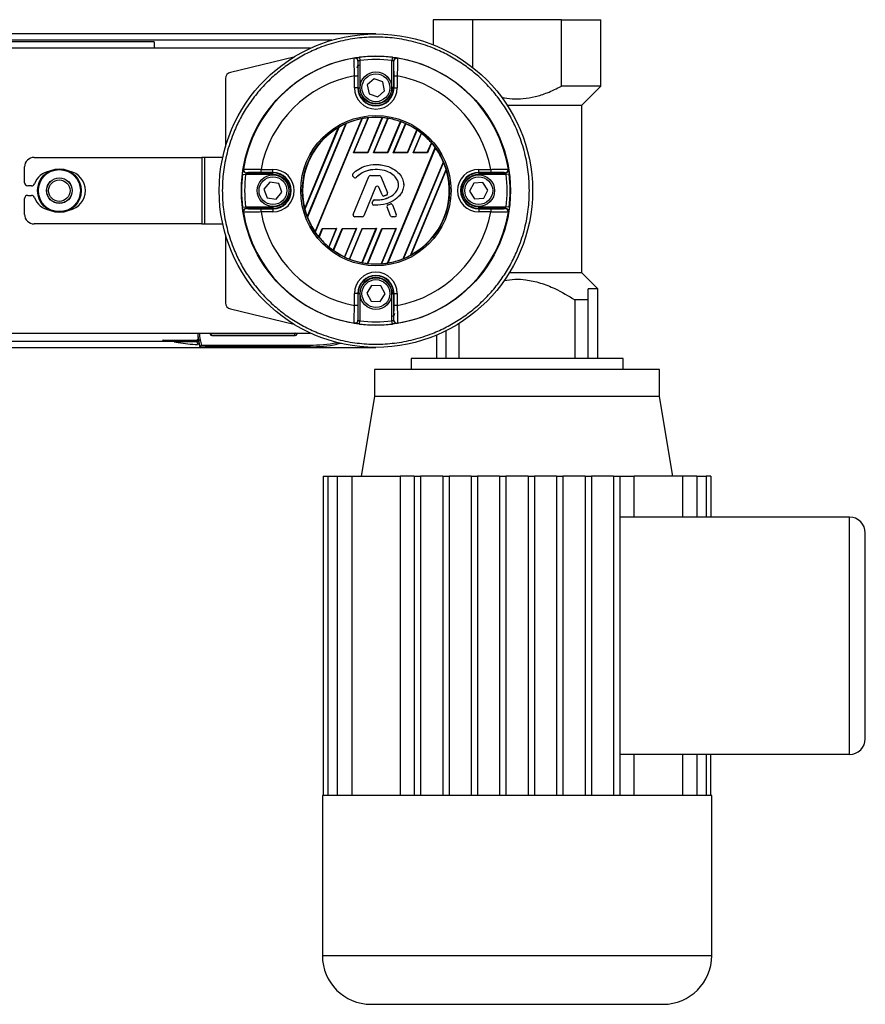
# Model space of a CAD drawing. Header units: millimetres. Extents: x 0 to 420, y 0 to 297.
# Tile 25 of 29: x 204 to 224, y 227 to 251. Entities that reach past the tile are written whole.
import ezdxf

# ---------------------------------------------------------------- set-up
doc = ezdxf.new("R2010")
doc.units = ezdxf.units.MM

msp = doc.modelspace()

# ---------------------------------------------------------------- linework, layer by layer
at = {"color": 7, "linetype": 'Continuous', "lineweight": 25}
for p, q in [((213.84648, 250.50631), (213.84648, 249.90528)), ((214.79413, 250.50631), (213.84648, 250.50631)), ((214.79413, 249.36222), (214.79413, 250.50631)), ((216.91685, 250.50631), (214.79413, 250.50631)), ((216.91685, 248.91351), (216.91685, 250.50631)), ((216.91685, 250.50631), (217.86449, 250.50631)), ((217.86449, 248.91351), (217.86449, 250.50631)), ((212.4743, 250.16516), (60.85142, 250.16516)), ((211.41836, 250.01353), (61.37528, 250.01353)), ((207.1675, 249.97563), (66.15822, 249.97563)), ((207.1675, 249.97563), (207.1675, 249.824)), ((210.91094, 249.824), (193.14238, 249.824)), ((210.51124, 249.61076), (208.98948, 249.24542)), ((212.0503, 248.87636), (212.0503, 249.51337)), ((212.07889, 249.60578), (212.0882, 249.53055)), ((212.0882, 249.53055), (212.0882, 248.87636)), ((212.86971, 249.60578), (212.86039, 249.53055)), ((212.86039, 248.87636), (212.86039, 249.53055)), ((212.89829, 249.51337), (212.89829, 248.87636)), ((208.87325, 249.09798), (208.87325, 247.46842)), ((211.96388, 249.16293), (212.03968, 249.16293)), ((211.96388, 248.87636), (211.96388, 249.16293)), ((212.03968, 249.16293), (212.03968, 248.87636)), ((212.43083, 249.09084), (212.26682, 248.94596)), ((212.63831, 249.02124), (212.43083, 249.09084)), ((212.68177, 248.80676), (212.63831, 249.02124)), ((212.90891, 249.16293), (212.98471, 249.16293)), ((212.90891, 248.87636), (212.90891, 249.16293)), ((212.98471, 249.16293), (212.98471, 248.87636)), ((212.03968, 248.87636), (211.96388, 248.87636)), ((212.0503, 248.87636), (212.03968, 248.87636)), ((212.0503, 248.87636), (212.0882, 248.87636)), ((212.26682, 248.94596), (212.31028, 248.73148)), ((212.51776, 248.66188), (212.68177, 248.80676)), ((212.89829, 248.87636), (212.86039, 248.87636)), ((212.89829, 248.87636), (212.90891, 248.87636)), ((212.90891, 248.87636), (212.98471, 248.87636)), ((217.86449, 248.91351), (216.91685, 248.91351)), ((217.41038, 248.4594), (217.86449, 248.91351)), ((212.31028, 248.73148), (212.51776, 248.66188)), ((215.61956, 248.4594), (217.41038, 248.4594)), ((217.40962, 244.44139), (217.40962, 248.4594)), ((211.01868, 245.43029), (212.13954, 248.13628)), ((212.148, 248.13925), (211.02256, 245.42221)), ((211.94004, 247.31554), (212.28987, 248.16011)), ((211.95005, 247.32223), (212.29686, 248.1595)), ((212.27828, 247.32223), (212.62609, 248.16191)), ((212.6336, 248.16258), (212.28274, 247.31554)), ((212.41598, 247.31554), (212.76013, 248.14641)), ((212.42598, 247.32223), (212.76638, 248.14402)), ((212.75421, 247.32223), (213.0627, 248.06697)), ((213.0695, 248.06594), (212.75868, 247.31554)), ((210.77165, 245.98292), (211.57409, 247.92019)), ((211.58452, 247.9279), (210.77357, 245.97009)), ((210.83154, 245.78838), (211.754, 248.01541)), ((211.76214, 248.0176), (210.83575, 245.78108)), ((212.89191, 247.31554), (213.1838, 248.02022)), ((212.90192, 247.32223), (213.1894, 248.01628)), ((213.23015, 247.32223), (213.45631, 247.86823)), ((213.46248, 247.86565), (213.23461, 247.31554)), ((213.36785, 247.31554), (213.56464, 247.79065)), ((213.37785, 247.32223), (213.56956, 247.78505)), ((212.75089, 244.67707), (213.897, 247.44403)), ((213.901, 247.43622), (212.75924, 244.67977)), ((213.70608, 247.32223), (213.80422, 247.55915)), ((213.80967, 247.55484), (213.71055, 247.31554)), ((204.28948, 247.20851), (208.30383, 247.20851)), ((208.30383, 247.20851), (208.30383, 245.61647)), ((208.37253, 247.20851), (208.30383, 247.20851)), ((208.37253, 247.20851), (208.37253, 245.61647)), ((208.80703, 247.20851), (208.37253, 247.20851)), ((211.94004, 247.31554), (211.95005, 247.32223)), ((212.28274, 247.31554), (211.94004, 247.31554)), ((212.27828, 247.32223), (211.95005, 247.32223)), ((212.28274, 247.31554), (212.27828, 247.32223)), ((212.41598, 247.31554), (212.42598, 247.32223)), ((212.75868, 247.31554), (212.41598, 247.31554)), ((212.75421, 247.32223), (212.42598, 247.32223)), ((212.75868, 247.31554), (212.75421, 247.32223)), ((212.89191, 247.31554), (212.90192, 247.32223)), ((213.23461, 247.31554), (212.89191, 247.31554)), ((213.23015, 247.32223), (212.90192, 247.32223)), ((213.13053, 244.78372), (214.09004, 247.10017)), ((214.0944, 247.09325), (213.13852, 244.78553)), ((213.23461, 247.31554), (213.23015, 247.32223)), ((213.36785, 247.31554), (213.37785, 247.32223)), ((213.71055, 247.31554), (213.36785, 247.31554)), ((213.70608, 247.32223), (213.37785, 247.32223)), ((213.71055, 247.31554), (213.70608, 247.32223)), ((204.06205, 246.60202), (204.06205, 246.98108)), ((209.72386, 246.8471), (209.72386, 246.9229)), ((209.72386, 246.9229), (210.01042, 246.9229)), ((210.01042, 246.8471), (210.01042, 246.9229)), ((212.4743, 247.03877), (212.4743, 247.0391)), ((213.30399, 244.86337), (214.15638, 246.9212)), ((214.1586, 246.90911), (213.31411, 244.87034)), ((214.93817, 246.9229), (215.22474, 246.9229)), ((214.93817, 246.8471), (214.93817, 246.9229)), ((215.22474, 246.9229), (215.22474, 246.8471)), ((209.281, 246.8079), (209.35624, 246.79858)), ((210.01042, 246.79858), (209.35624, 246.79858)), ((209.37342, 246.83648), (210.01042, 246.83648)), ((210.01042, 246.8471), (209.72386, 246.8471)), ((210.01042, 246.83648), (210.01042, 246.8471)), ((210.01042, 246.79858), (210.01042, 246.83648)), ((211.92275, 246.81357), (211.92251, 246.81379)), ((211.92749, 246.75321), (211.92728, 246.75295)), ((211.95481, 246.72999), (211.92728, 246.75295)), ((211.95502, 246.73025), (211.92749, 246.75321)), ((211.93431, 245.84464), (212.30427, 246.75078)), ((211.93461, 245.84451), (212.30457, 246.75065)), ((211.95502, 246.73025), (211.95481, 246.72999)), ((212.01404, 246.73497), (212.01429, 246.73475)), ((212.30457, 246.75065), (212.30427, 246.75078)), ((212.34375, 246.77697), (212.34375, 246.7773)), ((212.34375, 246.7773), (212.55432, 246.7773)), ((212.34375, 246.77697), (212.55432, 246.77697)), ((212.55432, 246.77697), (212.55432, 246.7773)), ((212.59349, 246.75065), (212.5938, 246.75078)), ((212.59349, 246.75065), (212.75233, 246.3616)), ((212.5938, 246.75078), (212.75264, 246.36173)), ((215.22474, 246.8471), (214.93817, 246.8471)), ((214.93817, 246.83648), (214.93817, 246.8471)), ((214.93817, 246.83648), (215.57517, 246.83648)), ((214.93817, 246.83648), (214.93817, 246.79858)), ((215.59235, 246.79858), (214.93817, 246.79858)), ((215.66759, 246.8079), (215.59235, 246.79858)), ((204.22561, 246.52621), (204.13786, 246.52621)), ((209.9335, 246.61737), (209.79454, 246.44831)), ((209.79454, 246.44831), (209.87146, 246.24344)), ((210.14939, 246.58154), (209.9335, 246.61737)), ((210.22631, 246.37667), (210.14939, 246.58154)), ((212.46728, 246.49484), (212.18871, 245.81253)), ((212.46759, 246.49471), (212.18902, 245.8124)), ((212.46728, 246.49484), (212.46759, 246.49471)), ((212.54686, 246.49484), (212.54655, 246.49471)), ((212.62161, 246.31087), (212.54655, 246.49471)), ((212.62192, 246.311), (212.54686, 246.49484)), ((214.8182, 246.59552), (214.71968, 246.40011)), ((214.71968, 246.40011), (214.83964, 246.21708)), ((215.03669, 246.6079), (214.8182, 246.59552)), ((215.15666, 246.42487), (215.03669, 246.6079)), ((215.05813, 246.22946), (215.15666, 246.42487)), ((204.06205, 245.8439), (204.06205, 246.22296)), ((204.13786, 246.29877), (204.22561, 246.29877)), ((209.87146, 246.24344), (210.08734, 246.20761)), ((210.08734, 246.20761), (210.22631, 246.37667)), ((212.3878, 246.12671), (212.40285, 246.16266)), ((212.38811, 246.12658), (212.40315, 246.16254)), ((212.40315, 246.16254), (212.40285, 246.16266)), ((212.44216, 246.18851), (212.44216, 246.18884)), ((212.62192, 246.311), (212.62161, 246.31087)), ((212.67342, 246.28651), (212.67351, 246.2862)), ((212.72927, 246.30648), (212.7294, 246.30618)), ((212.75233, 246.3616), (212.75264, 246.36173)), ((214.83964, 246.21708), (215.05813, 246.22946)), ((209.281, 246.01708), (209.35624, 246.02639)), ((209.35624, 246.02639), (210.01042, 246.02639)), ((210.01042, 245.98849), (209.37342, 245.98849)), ((209.72386, 245.90207), (209.72386, 245.97787)), ((209.72386, 245.97787), (210.01042, 245.97787)), ((210.01042, 246.02639), (210.01042, 245.98849)), ((210.01042, 245.98849), (210.01042, 245.97787)), ((210.01042, 245.97787), (210.01042, 245.90207)), ((212.38811, 246.12658), (212.3878, 246.12671)), ((212.42468, 246.068), (212.42466, 246.06767)), ((212.7424, 246.01591), (212.74209, 246.01578)), ((212.82513, 245.8124), (212.74209, 246.01578)), ((212.82543, 245.81253), (212.7424, 246.01591)), ((212.76474, 246.07109), (212.81551, 246.09289)), ((212.76487, 246.07078), (212.76474, 246.07109)), ((212.76487, 246.07078), (212.81564, 246.09259)), ((212.81564, 246.09259), (212.81551, 246.09289)), ((212.87151, 246.0697), (212.87182, 246.06983)), ((212.87151, 246.0697), (212.96345, 245.84451)), ((212.87182, 246.06983), (212.96376, 245.84464)), ((214.93817, 245.98849), (214.93817, 246.02639)), ((214.93817, 246.02639), (215.59235, 246.02639)), ((214.93817, 245.98849), (214.93817, 245.97787)), ((215.57517, 245.98849), (214.93817, 245.98849)), ((214.93817, 245.97787), (215.22474, 245.97787)), ((214.93817, 245.97787), (214.93817, 245.90207)), ((215.22474, 245.97787), (215.22474, 245.90207)), ((215.66759, 246.01708), (215.59235, 246.02639)), ((210.01042, 245.90207), (209.72386, 245.90207)), ((211.93461, 245.84451), (211.93431, 245.84464)), ((212.14954, 245.78621), (211.97379, 245.78621)), ((211.97379, 245.78621), (211.97379, 245.78588)), ((212.14954, 245.78588), (211.97379, 245.78588)), ((212.14954, 245.78621), (212.14954, 245.78588)), ((212.18871, 245.81253), (212.18902, 245.8124)), ((212.82543, 245.81253), (212.82513, 245.8124)), ((212.92428, 245.78621), (212.86461, 245.78621)), ((212.86461, 245.78621), (212.86461, 245.78588)), ((212.92428, 245.78588), (212.86461, 245.78588)), ((212.92428, 245.78621), (212.92428, 245.78588)), ((212.96345, 245.84451), (212.96376, 245.84464)), ((215.22474, 245.90207), (214.93817, 245.90207)), ((208.30383, 245.61647), (204.28948, 245.61647)), ((208.30383, 245.61647), (208.37253, 245.61647)), ((208.37253, 245.61647), (208.80703, 245.61647)), ((211.10814, 245.30714), (211.19193, 245.50944)), ((211.1964, 245.50275), (211.1135, 245.30264)), ((211.19193, 245.50944), (211.53463, 245.50944)), ((211.19193, 245.50944), (211.1964, 245.50275)), ((211.1964, 245.50275), (211.52463, 245.50275)), ((211.52463, 245.50275), (211.3446, 245.06813)), ((211.53463, 245.50944), (211.34944, 245.06235)), ((211.45035, 244.98431), (211.66786, 245.50944)), ((211.67233, 245.50275), (211.45645, 244.98157)), ((211.53463, 245.50944), (211.52463, 245.50275)), ((211.66786, 245.50944), (212.01056, 245.50944)), ((211.66786, 245.50944), (211.67233, 245.50275)), ((211.67233, 245.50275), (212.00056, 245.50275)), ((212.00056, 245.50275), (211.72046, 244.82653)), ((212.01056, 245.50944), (211.726, 244.82245)), ((211.83916, 244.77396), (212.1438, 245.50944)), ((212.14827, 245.50275), (211.8459, 244.77278)), ((212.01056, 245.50944), (212.00056, 245.50275)), ((212.4765, 245.50275), (212.13932, 244.68874)), ((212.1438, 245.50944), (212.4865, 245.50944)), ((212.1438, 245.50944), (212.14827, 245.50275)), ((212.4865, 245.50944), (212.1455, 244.6862)), ((212.14827, 245.50275), (212.4765, 245.50275)), ((212.27078, 244.66699), (212.61973, 245.50944)), ((212.6242, 245.50275), (212.27822, 244.66747)), ((212.4865, 245.50944), (212.4765, 245.50275)), ((212.95243, 245.50275), (212.60388, 244.66128)), ((212.96243, 245.50944), (212.61078, 244.66048)), ((212.61973, 245.50944), (212.96243, 245.50944)), ((212.61973, 245.50944), (212.6242, 245.50275)), ((212.6242, 245.50275), (212.95243, 245.50275)), ((212.96243, 245.50944), (212.95243, 245.50275)), ((208.87325, 245.35656), (208.87325, 243.727)), ((217.41038, 244.44139), (215.66761, 244.44139)), ((217.78868, 244.06309), (217.41038, 244.44139)), ((212.37191, 244.14203), (212.2556, 243.95666)), ((212.59061, 244.13399), (212.37191, 244.14203)), ((212.69299, 243.94058), (212.59061, 244.13399)), ((217.78868, 244.06309), (217.56124, 244.06309)), ((217.56124, 243.79775), (217.56124, 244.06309)), ((217.78868, 242.39448), (217.78868, 244.06309)), ((212.03968, 243.94862), (211.96388, 243.94862)), ((211.96388, 243.66205), (211.96388, 243.94862)), ((212.03968, 243.94862), (212.03968, 243.66205)), ((212.0503, 243.94862), (212.03968, 243.94862)), ((212.0503, 243.31161), (212.0503, 243.94862)), ((212.0503, 243.94862), (212.0882, 243.94862)), ((212.0882, 243.94862), (212.0882, 243.29443)), ((212.2556, 243.95666), (212.35799, 243.76325)), ((212.57668, 243.7552), (212.69299, 243.94058)), ((212.89829, 243.94862), (212.86039, 243.94862)), ((212.86039, 243.29443), (212.86039, 243.94862)), ((212.89829, 243.94862), (212.89829, 243.31161)), ((212.89829, 243.94862), (212.90891, 243.94862)), ((212.90891, 243.94862), (212.98471, 243.94862)), ((212.90891, 243.66205), (212.90891, 243.94862)), ((212.98471, 243.94862), (212.98471, 243.66205)), ((217.24255, 243.79775), (217.24255, 242.39448)), ((217.56124, 243.79775), (217.24255, 243.79775)), ((217.56124, 242.39448), (217.56124, 243.79775)), ((208.98948, 243.57956), (210.51124, 243.21422)), ((212.03968, 243.66205), (211.96388, 243.66205)), ((212.35799, 243.76325), (212.57668, 243.7552)), ((212.98471, 243.66205), (212.90891, 243.66205)), ((212.07889, 243.2192), (212.0882, 243.29443)), ((212.86971, 243.2192), (212.86039, 243.29443)), ((214.46843, 242.39448), (214.46843, 243.2335)), ((193.14238, 243.00097), (210.91094, 243.00097)), ((208.2091, 242.95834), (208.21638, 242.87133)), ((208.5096, 243.00097), (208.5096, 242.97853)), ((208.5096, 242.97853), (208.51952, 242.98846)), ((208.51952, 243.00097), (208.51952, 242.98846)), ((208.55742, 242.95056), (208.5475, 242.94063)), ((208.5475, 242.94063), (210.54079, 242.94063)), ((208.55742, 242.95056), (210.50171, 242.95056)), ((213.92229, 242.95044), (213.92229, 242.39448)), ((214.14973, 243.0546), (214.14973, 242.39448)), ((190.26408, 242.65982), (212.4743, 242.65982)), ((190.27598, 242.81145), (208.19923, 242.81145)), ((207.38308, 242.83352), (208.1764, 242.83352)), ((207.643, 242.79562), (207.7421, 242.77814)), ((208.18865, 242.79562), (207.643, 242.79562)), ((208.22593, 242.80245), (208.18865, 242.79562)), ((208.23777, 242.74846), (208.20107, 242.73905)), ((208.20444, 242.72591), (208.20107, 242.73905)), ((208.24114, 242.73532), (208.20444, 242.72591)), ((208.2678, 242.83751), (208.23111, 242.82811)), ((208.26977, 242.67732), (208.23111, 242.82811)), ((208.23111, 242.82811), (208.23777, 242.74846)), ((208.23777, 242.74846), (208.24114, 242.73532)), ((208.25341, 242.68485), (208.24987, 242.68529)), ((208.2678, 242.83751), (208.29938, 242.71437)), ((208.2697, 242.6773), (208.26977, 242.67732)), ((208.39295, 242.7132), (208.39295, 242.6753)), ((208.39295, 242.7132), (210.89011, 242.7132)), ((210.89011, 242.6753), (208.39295, 242.6753)), ((210.89011, 242.7132), (210.89011, 242.6753)), ((211.54166, 242.7702), (211.55876, 242.77322)), ((211.54166, 242.7702), (211.54824, 242.73288)), ((211.65162, 242.75111), (211.54824, 242.73288)), ((213.3158, 242.39448), (213.3158, 242.12914)), ((218.39517, 242.39448), (213.3158, 242.39448)), ((218.39517, 242.12914), (218.39517, 242.39448)), ((212.44397, 242.12914), (212.44397, 241.48475)), ((219.267, 242.12914), (212.44397, 242.12914)), ((219.267, 241.48475), (219.267, 242.12914)), ((212.44397, 241.48475), (212.12556, 239.5743)), ((215.85549, 241.48475), (212.44397, 241.48475)), ((219.267, 241.48475), (215.85549, 241.48475)), ((219.58541, 239.5743), (219.267, 241.48475)), ((211.21176, 239.5743), (211.21176, 231.9325)), ((211.21176, 239.5743), (211.32452, 239.5743)), ((211.32452, 239.5743), (211.54689, 239.5743)), ((211.32452, 239.5743), (211.32452, 231.9325)), ((211.54689, 239.5743), (211.54689, 231.9325)), ((211.54689, 239.5743), (211.89729, 239.5743)), ((211.89729, 239.5743), (213.05519, 239.5743)), ((211.89729, 239.5743), (211.89729, 231.9325)), ((213.39161, 239.5743), (213.05519, 239.5743)), ((213.05519, 239.5743), (213.05519, 231.9325)), ((213.39161, 239.5743), (213.54324, 239.5743)), ((213.39161, 239.5743), (213.39161, 231.9325)), ((213.54324, 239.5743), (213.54324, 231.9325)), ((214.07392, 239.5743), (213.54324, 239.5743)), ((214.07392, 239.5743), (214.22554, 239.5743)), ((214.07392, 239.5743), (214.07392, 231.9325)), ((214.22554, 239.5743), (214.22554, 231.9325)), ((214.75622, 239.5743), (214.22554, 239.5743)), ((214.75622, 239.5743), (214.90784, 239.5743)), ((214.75622, 239.5743), (214.75622, 231.9325)), ((214.90784, 239.5743), (214.90784, 231.9325)), ((215.43852, 239.5743), (214.90784, 239.5743)), ((215.43852, 239.5743), (215.59015, 239.5743)), ((215.43852, 239.5743), (215.43852, 231.9325)), ((215.59015, 239.5743), (215.59015, 231.9325)), ((216.12083, 239.5743), (215.59015, 239.5743)), ((216.12083, 239.5743), (216.27245, 239.5743)), ((216.12083, 239.5743), (216.12083, 231.9325)), ((216.27245, 239.5743), (216.27245, 231.9325)), ((216.80313, 239.5743), (216.27245, 239.5743)), ((216.80313, 239.5743), (216.95475, 239.5743)), ((216.80313, 239.5743), (216.80313, 231.9325)), ((216.95475, 239.5743), (216.95475, 231.9325)), ((217.48543, 239.5743), (216.95475, 239.5743)), ((217.48543, 239.5743), (217.63706, 239.5743)), ((217.48543, 239.5743), (217.48543, 231.9325)), ((217.63706, 239.5743), (217.63706, 231.9325)), ((218.16774, 239.5743), (217.63706, 239.5743)), ((218.16774, 239.5743), (218.31936, 239.5743)), ((218.16774, 239.5743), (218.16774, 231.9325)), ((218.31936, 239.5743), (218.31936, 231.9325)), ((218.31936, 239.5743), (218.65578, 239.5743)), ((218.65578, 238.59633), (218.65578, 239.5743)), ((219.81369, 239.5743), (218.65578, 239.5743)), ((219.81369, 239.5743), (219.81369, 238.59633)), ((220.16408, 239.5743), (219.81369, 239.5743)), ((220.16408, 239.5743), (220.16408, 238.59633)), ((220.16408, 239.5743), (220.38645, 239.5743)), ((220.38645, 239.5743), (220.38645, 238.59633)), ((220.49921, 239.5743), (220.38645, 239.5743)), ((220.49921, 239.5743), (220.49921, 238.59633)), ((223.81569, 238.59633), (218.31936, 238.59633)), ((223.81569, 232.91047), (223.81569, 238.59633)), ((224.19474, 233.28953), (224.19474, 238.21727)), ((223.81569, 232.91047), (218.31936, 232.91047)), ((218.65578, 231.9325), (218.65578, 232.91047)), ((219.81369, 232.91047), (219.81369, 231.9325)), ((220.16408, 232.91047), (220.16408, 231.9325)), ((220.38645, 232.91047), (220.38645, 231.9325)), ((220.49921, 231.9325), (220.49921, 232.91047)), ((211.19308, 231.9325), (211.19308, 228.09455)), ((211.21176, 231.9325), (211.19308, 231.9325)), ((211.32452, 231.9325), (211.21176, 231.9325)), ((211.54689, 231.9325), (211.32452, 231.9325)), ((211.89729, 231.9325), (211.54689, 231.9325)), ((213.39161, 231.9325), (211.89729, 231.9325)), ((214.07392, 231.9325), (213.39161, 231.9325)), ((214.75622, 231.9325), (214.07392, 231.9325)), ((215.43852, 231.9325), (214.75622, 231.9325)), ((216.27245, 231.9325), (215.43852, 231.9325)), ((216.95475, 231.9325), (216.27245, 231.9325)), ((217.63706, 231.9325), (216.95475, 231.9325)), ((218.31936, 231.9325), (217.63706, 231.9325)), ((219.81369, 231.9325), (218.31936, 231.9325)), ((220.16408, 231.9325), (219.81369, 231.9325)), ((220.38645, 231.9325), (220.16408, 231.9325)), ((220.49921, 231.9325), (220.38645, 231.9325)), ((220.51789, 231.9325), (220.49921, 231.9325)), ((220.51789, 228.09455), (220.51789, 231.9325)), ((211.19308, 228.09455), (220.51789, 228.09455)), ((212.35868, 226.92895), (219.35229, 226.92895))]:
    msp.add_line(p, q, dxfattribs=at)
at = {"color": 7, "linetype": 'Continuous', "lineweight": 25, "flags": 128}
for points in [[(211.9576, 249.58503), (211.96031, 249.58682), (211.96244, 249.58821)], [(212.98615, 249.58821), (212.98887, 249.58643), (212.99099, 249.58503)], [(209.29858, 246.92435), (209.30036, 246.92706), (209.30175, 246.92919)], [(215.64684, 246.92919), (215.64862, 246.92647), (215.65002, 246.92435)], [(209.30175, 245.89579), (209.29997, 245.89851), (209.29858, 245.90063)], [(215.65002, 245.90063), (215.64824, 245.89792), (215.64684, 245.89579)], [(211.96244, 243.23677), (211.95972, 243.23855), (211.9576, 243.23994)], [(212.99099, 243.23994), (212.98828, 243.23816), (212.98615, 243.23677)]]:
    msp.add_lwpolyline(points, dxfattribs=at)
at = {"color": 7, "linetype": 'Continuous', "lineweight": 25}
for centre, radius in [((212.4743, 246.41249), 3.75267), ((212.4743, 246.41249), 3.22166), ((212.4743, 248.87636), 0.37906), ((212.4743, 248.87636), 0.33358), ((212.4743, 246.41249), 1.79922), ((212.4743, 246.41249), 1.76134), ((204.89597, 246.41249), 0.52228), ((204.89597, 246.41249), 0.52226), ((204.89597, 246.41249), 0.51809), ((204.89597, 246.41249), 0.50295), ((204.89597, 246.41249), 0.30722), ((204.89597, 246.41249), 0.30325), ((204.89315, 246.41249), 0.25776), ((210.01042, 246.41249), 0.37906), ((210.01042, 246.41249), 0.33358), ((214.93817, 246.41249), 0.37906), ((214.93817, 246.41249), 0.33358), ((212.4743, 243.94862), 0.37906), ((212.4743, 243.94862), 0.33358)]:
    msp.add_circle(centre, radius, dxfattribs=at)
for centre, radius, start, end in [((212.4743, 246.41249), 3.21435, 99.250297, 170.749703), ((211.96976, 249.5102), 0.07582, 0.010216, 99.234515), ((211.97449, 249.51337), 0.07581, 54.702509, 99.144529), ((211.97448, 249.51335), 0.07583, 0.012696, 54.704211), ((212.4743, 246.41249), 3.21768, 82.941261, 97.058739), ((212.4743, 246.41249), 3.14187, 82.941261, 97.058739), ((212.97412, 249.51335), 0.07582, 115.699884, 179.987532), ((212.97883, 249.5102), 0.07582, 80.765485, 179.989784), ((212.97411, 249.51337), 0.0758, 80.854629, 115.700522), ((212.4743, 246.41249), 3.21435, 9.250297, 80.749703), ((209.02488, 249.09798), 0.15162, 103.5, 180), ((212.09524, 249.34474), 0.07581, 97.365886, 180), ((212.4743, 246.41249), 2.7974, 100.513123, 169.486877), ((212.4743, 246.41249), 2.7974, 10.513123, 79.486877), ((212.4743, 248.87636), 0.51042, 180, 0), ((212.4743, 248.87636), 0.43462, 180, 0), ((212.4743, 248.87636), 0.42399, 180, 0), ((212.4743, 248.87636), 0.38609, 180, 0), ((212.4743, 246.41249), 1.756, 100.990036, 113.925891), ((212.4743, 246.41249), 1.75732, 96.024018, 100.700664), ((212.4743, 246.41249), 1.756, 85.04107, 95.799519), ((212.4743, 246.41249), 1.75732, 80.638935, 84.799043), ((212.4743, 246.41249), 1.756, 70.422593, 80.425164), ((212.4743, 246.41249), 1.75732, 66.187762, 70.202208), ((212.4743, 246.41249), 1.756, 120.840183, 194.159817), ((212.4743, 246.41249), 1.75732, 114.197356, 120.419285), ((212.4743, 246.41249), 1.756, 55.997198, 65.968622), ((212.4743, 246.41249), 1.75732, 51.650296, 55.783514), ((212.4743, 246.41249), 1.756, 40.767963, 51.41119), ((212.4743, 246.41249), 1.75732, 35.944189, 40.545483), ((212.4743, 246.41249), 1.756, 23.055257, 35.661307), ((204.28948, 246.98108), 0.22743, 90, 180), ((212.4743, 246.41249), 1.75732, 16.826892, 22.791751), ((204.74153, 246.41249), 0.47382, 99.605208, 159.828729), ((205.04478, 246.41249), 0.47382, 280.67913, 79.32087), ((209.37341, 246.9123), 0.0758, 170.854629, 205.700522), ((209.37659, 246.91702), 0.07582, 170.765485, 269.989784), ((209.37344, 246.91231), 0.07582, 205.699884, 269.987532), ((210.01042, 246.41249), 0.51042, 270, 90), ((212.4743, 246.41249), 1.756, 298.57164, 16.42836), ((214.93817, 246.41249), 0.51042, 90, 270), ((215.57201, 246.91702), 0.07582, 270.010216, 9.234515), ((215.57516, 246.91231), 0.07583, 270.012696, 324.704211), ((215.57517, 246.9123), 0.07581, 324.702509, 9.144529), ((212.4743, 246.41249), 3.21768, 172.941261, 187.058739), ((212.4743, 246.41249), 3.14187, 172.941261, 187.058739), ((210.01042, 246.41249), 0.43462, 270, 90), ((210.01042, 246.41249), 0.42399, 270, 90), ((210.01042, 246.41249), 0.38609, 270, 90), ((211.95459, 246.7857), 0.04264, 138.805903, 230.16689), ((211.95459, 246.7857), 0.04231, 138.805903, 230.16689), ((211.98212, 246.76274), 0.04264, 230.16689, 318.977091), ((211.98212, 246.76274), 0.04231, 230.16689, 318.977091), ((212.34375, 246.73466), 0.04264, 90, 157.790712), ((212.34375, 246.73466), 0.04231, 90, 157.790712), ((212.55432, 246.73466), 0.04264, 22.209291, 90), ((212.55432, 246.73466), 0.04231, 22.209291, 90), ((214.93817, 246.41249), 0.43462, 90, 270), ((214.93817, 246.41249), 0.42399, 90, 270), ((214.93817, 246.41249), 0.38609, 90, 270), ((212.4743, 246.41249), 3.14187, 352.941261, 7.058739), ((212.4743, 246.41249), 3.21768, 352.941261, 7.058739), ((204.13786, 246.60202), 0.07581, 180, 270), ((204.22561, 246.60202), 0.07581, 270, 339.828729), ((212.50707, 246.47859), 0.04297, 22.209261, 157.790711), ((212.50707, 246.47859), 0.04264, 22.209261, 157.790711), ((204.13786, 246.22296), 0.07581, 90, 180), ((204.22561, 246.22296), 0.07581, 20.171271, 90), ((204.74153, 246.41249), 0.47382, 200.171271, 260.394792), ((212.44219, 246.1462), 0.04264, 90.034995, 157.290493), ((212.44219, 246.1462), 0.04231, 90.034995, 157.290493), ((212.66109, 246.32699), 0.04264, 202.209261, 286.934979), ((212.66109, 246.32699), 0.04231, 202.209261, 286.934979), ((212.71316, 246.34561), 0.04231, 292.378703, 22.209291), ((212.71316, 246.34561), 0.04264, 292.378703, 22.209291), ((209.37342, 245.91268), 0.07581, 144.702509, 189.144529), ((209.37659, 245.90796), 0.07582, 90.010216, 189.234515), ((209.37344, 245.91267), 0.07583, 90.012696, 144.704211), ((212.4743, 246.41249), 1.75732, 194.580715, 200.802644), ((212.42714, 246.11024), 0.04264, 157.290493, 266.671349), ((212.42714, 246.11024), 0.04231, 157.290493, 266.671349), ((212.78157, 246.0319), 0.04264, 113.245837, 202.209268), ((212.78157, 246.0319), 0.04231, 113.245837, 202.209268), ((212.83234, 246.05371), 0.04264, 22.209257, 113.245837), ((212.83234, 246.05371), 0.04231, 22.209257, 113.245837), ((215.57201, 245.90796), 0.07582, 350.765485, 89.989784), ((215.57516, 245.91267), 0.07582, 25.699884, 89.987532), ((215.57518, 245.91268), 0.0758, 350.854629, 25.700522), ((204.28948, 245.8439), 0.22743, 180, 270), ((212.4743, 246.41249), 3.21435, 189.250297, 260.749703), ((212.4743, 246.41249), 2.7974, 190.513123, 259.486877), ((212.4743, 246.41249), 1.756, 201.074109, 214.009964), ((211.97379, 245.82852), 0.04264, 157.790712, 270), ((211.97379, 245.82852), 0.04231, 157.790712, 270), ((212.14954, 245.82852), 0.04231, 270, 337.790711), ((212.14954, 245.82852), 0.04264, 270, 337.790711), ((212.86461, 245.82852), 0.04264, 202.209268, 270), ((212.86461, 245.82852), 0.04231, 202.209268, 270), ((212.92428, 245.82852), 0.04264, 270, 22.209257), ((212.92428, 245.82852), 0.04231, 270, 22.209257), ((212.4743, 246.41249), 2.7974, 280.513123, 349.486877), ((212.4743, 246.41249), 3.21435, 279.250297, 350.749703), ((212.4743, 246.41249), 1.75732, 214.299336, 218.975982), ((212.4743, 246.41249), 1.756, 219.200481, 229.95893), ((212.4743, 246.41249), 1.75732, 230.200957, 234.361065), ((212.4743, 246.41249), 1.756, 234.574836, 244.577407), ((212.4743, 246.41249), 1.75732, 244.797792, 248.812238), ((212.4743, 246.41249), 1.756, 249.031378, 259.002802), ((212.4743, 246.41249), 1.756, 279.338693, 291.944743), ((212.4743, 246.41249), 1.75732, 292.208249, 298.173108), ((212.4743, 246.41249), 1.75732, 259.216486, 263.349704), ((212.4743, 246.41249), 1.756, 263.58881, 274.232037), ((212.4743, 246.41249), 1.75732, 274.454517, 279.055811), ((212.4743, 243.94862), 0.51042, 0, 180), ((212.4743, 243.94862), 0.43462, 0, 180), ((212.4743, 243.94862), 0.42399, 0, 180), ((212.4743, 243.94862), 0.38609, 0, 180), ((209.02488, 243.727), 0.15162, 180, 256.5), ((212.85335, 243.48024), 0.07581, 277.365886, 0), ((211.96976, 243.31478), 0.07582, 260.765485, 359.989784), ((211.97449, 243.31161), 0.0758, 260.854629, 295.700522), ((211.97448, 243.31163), 0.07582, 295.699884, 359.987532), ((212.4743, 246.41249), 3.21768, 262.941261, 277.058739), ((212.4743, 246.41249), 3.14187, 262.941261, 277.058739), ((212.97412, 243.31163), 0.07583, 180.012696, 234.704211), ((212.97883, 243.31478), 0.07582, 180.010216, 279.234515), ((212.97411, 243.31161), 0.07581, 234.702509, 279.144529), ((208.177, 242.86877), 0.03689, 268.428233, 359.054917), ((207.38337, 242.81833), 0.01519, 91.080777, 206.931806), ((208.17639, 242.87143), 0.03791, 270.019177, 304.375878), ((223.81569, 238.21727), 0.37906, 0, 90), ((223.81569, 233.28953), 0.37906, 270, 360), ((212.35868, 228.09455), 1.1656, 180, 270), ((219.35229, 228.09455), 1.1656, 270, 0)]:
    msp.add_arc(centre, radius, start, end, dxfattribs=at)
for centre, major_axis, ratio, start_param, end_param in [((214.81033, 246.41249), (4.5208, 0), 0.86604739, 2.22750861, 2.22882701), ((210.13827, 246.41249), (4.5208, 0), 0.86604739, 0.91276564, 0.91408404), ((212.84525, 246.25883), (1.87308, -0.77586), 0.98019282, 2.30860905, 2.3130735), ((212.17128, 246.538), (1.53002, -0.63376), 0.98019282, 1.88035423, 1.88459443), ((212.82867, 246.2657), (1.78935, -0.74117), 0.98019282, 2.05765554, 2.06156429), ((212.1547, 246.54487), (1.61376, -0.66844), 0.98019282, 1.59762034, 1.60144841), ((212.81208, 246.27257), (1.70561, -0.70649), 0.98019282, 1.81617362, 1.8199076), ((212.86184, 246.25197), (1.95682, -0.81054), 0.98019282, 2.60598825, 2.612204), ((212.18787, 246.53113), (1.44628, -0.59907), 0.98019282, 2.2327064, 2.23813051), ((212.13811, 246.55174), (1.6975, -0.70313), 0.98019282, 1.34530368, 1.3490343), ((212.7955, 246.27944), (1.62187, -0.6718), 0.98019282, 1.56556228, 1.56936965), ((212.12153, 246.55861), (1.78123, -0.73781), 0.98019282, 1.10352687, 1.10740604), ((212.77892, 246.28631), (1.53813, -0.63712), 0.98019282, 1.28657498, 1.29075486), ((212.10495, 246.56548), (1.86497, -0.7725), 0.98019282, 0.85404174, 0.85842505), ((212.76233, 246.29318), (1.4544, -0.60243), 0.98019282, 0.94311084, 0.94834656), ((212.08836, 246.57235), (1.94871, -0.80718), 0.98019282, 0.56294657, 0.56885653), ((212.4743, 244.07646), (0, 4.5208), 0.86604739, 0.91276564, 0.91408404), ((212.4743, 244.07646), (0, 4.5208), 0.86604739, 5.36910126, 5.37041967), ((212.4743, 248.74852), (0, 4.5208), 0.86604739, 2.22750861, 2.22882701), ((212.86184, 246.25197), (1.95682, -0.81054), 0.98019282, 3.67098131, 3.67719706), ((212.4743, 248.74852), (0, 4.5208), 0.86604739, 4.05435829, 4.0556767), ((212.18787, 246.53113), (1.44628, -0.59907), 0.98019282, 4.0450548, 4.05047891), ((212.84525, 246.25883), (1.87308, -0.77586), 0.98019282, 3.97011181, 3.97457626), ((212.17128, 246.538), (1.53002, -0.63376), 0.98019282, 4.39859087, 4.40283108), ((212.82867, 246.2657), (1.78935, -0.74117), 0.98019282, 4.22162102, 4.22552977), ((212.1547, 246.54487), (1.61376, -0.66844), 0.98019282, 4.68173689, 4.68556496), ((212.81208, 246.27257), (1.70561, -0.70649), 0.98019282, 4.46327771, 4.46701168), ((212.13811, 246.55174), (1.6975, -0.70313), 0.98019282, 4.934151, 4.93788163), ((212.76233, 246.29318), (1.4544, -0.60243), 0.98019282, 5.33483875, 5.34007447), ((212.08836, 246.57235), (1.94871, -0.80718), 0.98019282, 5.71432878, 5.72023873), ((212.7955, 246.27944), (1.62187, -0.6718), 0.98019282, 4.71381566, 4.71762303), ((212.12153, 246.55861), (1.78123, -0.73781), 0.98019282, 5.17577927, 5.17965844), ((212.77892, 246.28631), (1.53813, -0.63712), 0.98019282, 4.99243045, 4.99661033), ((212.10495, 246.56548), (1.86497, -0.7725), 0.98019282, 5.42476026, 5.42914357), ((214.81033, 246.41249), (4.5208, 0), 0.86604739, 4.05435829, 4.0556767), ((210.13827, 246.41249), (4.5208, 0), 0.86604739, 5.36910126, 5.37041967), ((208.96458, 243.02153), (-0.06443, 0.77024), 0.98083146, 1.51553927, 1.74190894), ((208.96458, 243.02153), (0.06134, -0.73327), 0.9787714, 4.65864526, 4.88350159), ((208.54751, 242.97855), (0.02681, 0.02681), 0.99969546, 2.35634678, 3.92683852), ((208.55744, 242.98847), (0.02681, 0.02681), 0.99969546, 2.35634678, 3.92683852), ((207.51201, 242.79562), (0.129, -0.0379), 0.00479343, 3.10782516, 4.2435224), ((208.39374, 246.47438), (0.32712, 3.73896), 0.99984653, 3.05433952, 3.1784061), ((208.17638, 242.79562), (0, 0.03791), 0.03491013, 6.26573201, 6.57797169), ((208.97119, 242.94243), (0.06779, -0.81045), 0.9787714, 4.81224542, 4.88350159), ((208.97119, 242.94243), (-0.0647, 0.77348), 0.97671996, 1.67065277, 1.74190894), ((208.35329, 246.01198), (-3.04263, 3.20392), 0.63102628, 2.12993617, 2.1343984), ((208.39305, 246.46644), (0.33042, 3.77672), 0.9998496, 3.19632581, 3.22884579), ((208.39305, 246.46644), (0.32712, 3.73896), 0.99984653, 3.20390865, 3.22884579), ((210.89001, 246.46644), (0.32712, -3.73896), 0.99984653, 6.19593217, 6.37043844), ((210.89001, 246.46644), (-0.33042, 3.77672), 0.9998496, 3.05433952, 3.22884579)]:
    msp.add_ellipse(centre, major_axis=major_axis, ratio=ratio, start_param=start_param, end_param=end_param, dxfattribs=at)
for points, knots in [([(216.15115, 246.41249), (216.14588, 246.26303), (216.13518, 245.95946), (216.04689, 245.50442), (215.91326, 245.08823), (215.74465, 244.71822), (215.55568, 244.39479), (215.33334, 244.09), (215.0788, 243.80797), (214.79677, 243.55344), (214.49197, 243.3311), (214.16855, 243.14209), (213.79854, 242.97366), (213.38235, 242.83917), (212.92731, 242.75414), (212.47428, 242.72652), (212.02126, 242.75414), (211.56622, 242.83918), (211.15003, 242.97367), (210.78003, 243.1421), (210.4566, 243.33112), (210.15181, 243.55344), (209.86978, 243.80799), (209.61524, 244.09001), (209.39291, 244.39481), (209.2039, 244.71823), (209.03547, 245.08825), (208.90098, 245.50443), (208.81594, 245.95947), (208.78833, 246.4125), (208.81594, 246.86553), (208.90099, 247.32057), (209.03548, 247.73675), (209.20391, 248.10676), (209.39292, 248.43019), (209.61525, 248.73498), (209.8698, 249.01701), (210.15182, 249.27154), (210.45662, 249.49388), (210.78004, 249.68289), (211.15006, 249.85132), (211.56624, 249.9858), (212.02128, 250.07084), (212.47431, 250.09845), (212.92734, 250.07084), (213.38238, 249.9858), (213.79856, 249.85131), (214.16856, 249.68288), (214.492, 249.49386), (214.79679, 249.27153), (215.07882, 249.01699), (215.33335, 248.73497), (215.55569, 248.43017), (215.74466, 248.10675), (215.91327, 247.73673), (216.0469, 247.32055), (216.13517, 246.86551), (216.14588, 246.56196), (216.15115, 246.41249)], [0, 0, 0, 0, 0.01940705, 0.03941748, 0.05998785, 0.07607066, 0.09215173, 0.10857675, 0.12500001, 0.14142503, 0.15784828, 0.17393109, 0.19001217, 0.21058407, 0.23059335, 0.25000001, 0.26940822, 0.28941748, 0.30998785, 0.32607066, 0.34215173, 0.35857675, 0.37500001, 0.39142503, 0.40784828, 0.42393109, 0.44001217, 0.46058407, 0.48059335, 0.50000001, 0.51940822, 0.53941748, 0.55998785, 0.57607066, 0.59215173, 0.60857675, 0.62500001, 0.64142503, 0.65784828, 0.67393109, 0.69001217, 0.71058407, 0.73059335, 0.75000001, 0.76940822, 0.78941748, 0.80998785, 0.82607066, 0.84215173, 0.85857675, 0.87500001, 0.89142503, 0.90784828, 0.92393109, 0.94001217, 0.96058407, 0.98059218, 1, 1, 1, 1]), ([(211.96388, 249.16293), (211.96241, 249.21092), (211.95947, 249.30699), (211.95686, 249.43474), (211.95584, 249.53013), (211.95629, 249.5779), (211.95725, 249.58312), (211.9576, 249.58503)], [0, 0, 0, 0, 0.21982892, 0.43999401, 0.65884934, 0.87496666, 1, 1, 1, 1]), ([(211.96244, 249.58821), (211.96394, 249.58856), (211.96695, 249.58928), (211.98738, 249.5928), (212.01703, 249.59744), (212.04939, 249.60204), (212.07066, 249.60474), (212.07889, 249.60578)], [0, 0, 0, 0, 0.21190404, 0.42486415, 0.64104474, 0.86118213, 1, 1, 1, 1]), ([(212.04558, 249.51021), (212.0452, 249.50863), (212.04414, 249.50431), (212.04248, 249.46497), (212.04094, 249.38649), (212.03988, 249.28142), (212.03975, 249.20242), (212.03968, 249.16293)], [0, 0, 0, 0, 0.1247127, 0.34042654, 0.55918865, 0.77962349, 1, 1, 1, 1]), ([(212.0882, 249.53055), (212.08552, 249.52953), (212.07857, 249.52688), (212.0681, 249.52241), (212.05849, 249.5179), (212.0518, 249.51443), (212.0508, 249.51372), (212.0503, 249.51337)], [0, 0, 0, 0, 0.14001619, 0.36327889, 0.58147636, 0.79302006, 1, 1, 1, 1]), ([(212.89829, 249.51337), (212.89811, 249.51352), (212.89759, 249.51395), (212.89319, 249.51634), (212.8846, 249.52053), (212.87328, 249.52558), (212.86469, 249.52889), (212.86039, 249.53055)], [0, 0, 0, 0, 0.11947659, 0.33202034, 0.55185939, 0.77576469, 1, 1, 1, 1]), ([(212.86971, 249.60578), (212.8829, 249.60409), (212.90921, 249.60071), (212.94427, 249.5955), (212.97068, 249.59121), (212.98403, 249.58879), (212.98559, 249.58836), (212.98615, 249.58821)], [0, 0, 0, 0, 0.22191221, 0.44275024, 0.6617521, 0.8773894, 1, 1, 1, 1]), ([(212.90891, 249.16293), (212.90888, 249.18881), (212.90881, 249.25341), (212.90809, 249.35054), (212.90676, 249.43785), (212.905, 249.49759), (212.90367, 249.506), (212.90301, 249.51021)], [0, 0, 0, 0, 0.144881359, 0.361552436, 0.575339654, 0.787642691, 1, 1, 1, 1]), ([(212.94137, 249.58142), (212.94511, 249.58313), (212.95271, 249.58659), (212.96376, 249.58867), (212.97205, 249.5892), (212.97503, 249.58911), (212.97559, 249.58909)], [0, 0, 0, 0, 0.33778664, 0.68615921, 0.93999791, 1, 1, 1, 1]), ([(212.99099, 249.58503), (212.99155, 249.57994), (212.99265, 249.56975), (212.99254, 249.49717), (212.99094, 249.39103), (212.98816, 249.27291), (212.9857, 249.19438), (212.98471, 249.16293)], [0, 0, 0, 0, 0.21287359, 0.42546251, 0.63920635, 0.85549824, 1, 1, 1, 1]), ([(215.48728, 248.64955), (215.57159, 248.63512), (215.74203, 248.60594), (216.01392, 248.61048), (216.29555, 248.65885), (216.60346, 248.75826), (216.80496, 248.85808), (216.91685, 248.91351)], [0, 0, 0, 0, 0.17251886, 0.34877874, 0.54619258, 0.74802451, 1, 1, 1, 1]), ([(209.281, 246.8079), (209.2827, 246.82109), (209.28608, 246.8474), (209.29129, 246.88247), (209.29558, 246.90887), (209.29799, 246.92222), (209.29842, 246.92378), (209.29858, 246.92435)], [0, 0, 0, 0, 0.22191221, 0.44275024, 0.6617521, 0.8773894, 1, 1, 1, 1]), ([(209.30536, 246.87956), (209.30366, 246.8833), (209.3002, 246.8909), (209.29811, 246.90195), (209.29759, 246.91024), (209.29768, 246.91322), (209.29769, 246.91379)], [0, 0, 0, 0, 0.33778664, 0.68615921, 0.93999791, 1, 1, 1, 1]), ([(209.30175, 246.92919), (209.30685, 246.92974), (209.31704, 246.93084), (209.38962, 246.93073), (209.49575, 246.92913), (209.61387, 246.92635), (209.6924, 246.92389), (209.72386, 246.9229)], [0, 0, 0, 0, 0.21287359, 0.42546251, 0.63920635, 0.85549824, 1, 1, 1, 1]), ([(211.92251, 246.81379), (211.94375, 246.83567), (212.0078, 246.90165), (212.16921, 246.99385), (212.34116, 247.03589), (212.45331, 247.0386), (212.4743, 247.0391)], [0, 0, 0, 0, 0.14924319, 0.44987987, 0.89704631, 1, 1, 1, 1]), ([(211.92275, 246.81357), (211.944, 246.83545), (212.00805, 246.90143), (212.16946, 246.99359), (212.34133, 247.03557), (212.45338, 247.03827), (212.4743, 247.03877)], [0, 0, 0, 0, 0.14931287, 0.45009112, 0.89734194, 1, 1, 1, 1]), ([(212.44216, 246.18851), (212.47251, 246.18906), (212.54682, 246.1904), (212.66435, 246.20635), (212.79704, 246.25064), (212.90676, 246.32488), (212.98455, 246.41402), (213.01907, 246.50041), (213.02071, 246.58794), (212.98768, 246.6805), (212.9092, 246.78046), (212.76687, 246.8732), (212.56812, 246.92314), (212.35039, 246.91786), (212.15182, 246.85868), (212.05703, 246.77357), (212.01404, 246.73497)], [0, 0, 0, 0, 0.04606604, 0.11282107, 0.17926442, 0.25671538, 0.31097711, 0.35665057, 0.39482562, 0.44135701, 0.50293546, 0.58457386, 0.69463944, 0.80843403, 0.91312935, 1, 1, 1, 1]), ([(212.44216, 246.18884), (212.47251, 246.18939), (212.5468, 246.19073), (212.66426, 246.20668), (212.79687, 246.25093), (212.9065, 246.32511), (212.98424, 246.41415), (213.01873, 246.50044), (213.02039, 246.58785), (212.98741, 246.6803), (212.90902, 246.78017), (212.76682, 246.87285), (212.56822, 246.92279), (212.35063, 246.91756), (212.15209, 246.85846), (212.05729, 246.77335), (212.01429, 246.73475)], [0, 0, 0, 0, 0.04609678, 0.11285293, 0.17929738, 0.25674037, 0.31099249, 0.35664115, 0.39478553, 0.44128565, 0.50283921, 0.58446278, 0.69452405, 0.80831626, 0.91305023, 1, 1, 1, 1]), ([(212.4743, 247.0391), (212.50466, 247.03827), (212.58287, 247.03611), (212.7075, 247.01322), (212.85901, 246.95837), (212.99862, 246.86537), (213.09936, 246.73647), (213.14498, 246.60184), (213.14033, 246.47256), (213.08427, 246.34256), (212.97245, 246.21349), (212.77609, 246.10371), (212.58025, 246.06333), (212.45623, 246.06679), (212.42466, 246.06767)], [0, 0, 0, 0, 0.04881976, 0.12571906, 0.20251517, 0.30685015, 0.3908537, 0.46092726, 0.53130551, 0.59342069, 0.68533051, 0.8005518, 0.94923874, 1, 1, 1, 1]), ([(212.4743, 247.03877), (212.50466, 247.03793), (212.58209, 247.03579), (212.70671, 247.01318), (212.85822, 246.95845), (212.9984, 246.86513), (213.09906, 246.73632), (213.14464, 246.6018), (213.14, 246.47264), (213.08398, 246.34273), (212.97223, 246.21375), (212.77598, 246.10403), (212.58022, 246.06366), (212.45624, 246.06712), (212.42468, 246.068)], [0, 0, 0, 0, 0.04884718, 0.1245489, 0.20256434, 0.30689196, 0.39088187, 0.46093491, 0.53129283, 0.59338344, 0.68528564, 0.80050924, 0.94921749, 1, 1, 1, 1]), ([(215.22474, 246.9229), (215.27273, 246.92437), (215.36879, 246.92731), (215.49655, 246.92992), (215.59193, 246.93095), (215.6397, 246.93049), (215.64493, 246.92954), (215.64684, 246.92919)], [0, 0, 0, 0, 0.21982892, 0.43999401, 0.65884934, 0.87496666, 1, 1, 1, 1]), ([(215.65002, 246.92435), (215.65037, 246.92284), (215.65108, 246.91983), (215.6546, 246.8994), (215.65924, 246.86976), (215.66385, 246.8374), (215.66655, 246.81613), (215.66759, 246.8079)], [0, 0, 0, 0, 0.21190404, 0.42486415, 0.64104474, 0.86118213, 1, 1, 1, 1]), ([(209.37342, 246.83648), (209.37327, 246.8363), (209.37284, 246.83578), (209.37044, 246.83138), (209.36626, 246.8228), (209.3612, 246.81147), (209.35789, 246.80288), (209.35624, 246.79858)], [0, 0, 0, 0, 0.11947659, 0.33202034, 0.55185939, 0.77576469, 1, 1, 1, 1]), ([(209.72386, 246.8471), (209.69797, 246.84708), (209.63338, 246.847), (209.53624, 246.84629), (209.44893, 246.84495), (209.3892, 246.84319), (209.38078, 246.84187), (209.37657, 246.8412)], [0, 0, 0, 0, 0.14488136, 0.36155244, 0.57533965, 0.78764269, 1, 1, 1, 1]), ([(215.57202, 246.8412), (215.57044, 246.84159), (215.56611, 246.84265), (215.52678, 246.8443), (215.4483, 246.84585), (215.34322, 246.8469), (215.26423, 246.84704), (215.22474, 246.8471)], [0, 0, 0, 0, 0.1247127, 0.34042654, 0.55918865, 0.77962349, 1, 1, 1, 1]), ([(215.59235, 246.79858), (215.59134, 246.80126), (215.58869, 246.80822), (215.58422, 246.81869), (215.5797, 246.82829), (215.57624, 246.83498), (215.57553, 246.83599), (215.57517, 246.83648)], [0, 0, 0, 0, 0.14001619, 0.36327889, 0.58147636, 0.79302006, 1, 1, 1, 1]), ([(212.72927, 246.30648), (212.72223, 246.30367), (212.70952, 246.29859), (212.69087, 246.292), (212.67924, 246.28834), (212.67342, 246.28651)], [0, 0, 0, 0, 0.38337292, 0.69155302, 1, 1, 1, 1]), ([(212.7294, 246.30618), (212.72235, 246.30336), (212.70965, 246.29829), (212.69098, 246.29169), (212.67934, 246.28803), (212.67351, 246.2862)], [0, 0, 0, 0, 0.3831699, 0.69145138, 1, 1, 1, 1]), ([(209.29858, 245.90063), (209.29822, 245.90213), (209.29751, 245.90515), (209.29399, 245.92558), (209.28935, 245.95522), (209.28474, 245.98758), (209.28205, 246.00885), (209.281, 246.01708)], [0, 0, 0, 0, 0.21190404, 0.42486415, 0.64104474, 0.86118213, 1, 1, 1, 1]), ([(209.35624, 246.02639), (209.35726, 246.02371), (209.3599, 246.01676), (209.36438, 246.00629), (209.36889, 245.99669), (209.37235, 245.98999), (209.37307, 245.98899), (209.37342, 245.98849)], [0, 0, 0, 0, 0.14001619, 0.36327889, 0.58147636, 0.79302006, 1, 1, 1, 1]), ([(209.37657, 245.98378), (209.37816, 245.98339), (209.38248, 245.98233), (209.42182, 245.98068), (209.50029, 245.97913), (209.60537, 245.97808), (209.68436, 245.97794), (209.72386, 245.97787)], [0, 0, 0, 0, 0.1247127, 0.34042654, 0.55918865, 0.77962349, 1, 1, 1, 1]), ([(215.22474, 245.97787), (215.25062, 245.9779), (215.31521, 245.97798), (215.41235, 245.97869), (215.49966, 245.98003), (215.55939, 245.98179), (215.56781, 245.98311), (215.57202, 245.98378)], [0, 0, 0, 0, 0.14488136, 0.36155244, 0.57533965, 0.78764269, 1, 1, 1, 1]), ([(215.57517, 245.98849), (215.57533, 245.98868), (215.57576, 245.98919), (215.57815, 245.9936), (215.58234, 246.00218), (215.58739, 246.01351), (215.5907, 246.0221), (215.59235, 246.02639)], [0, 0, 0, 0, 0.11947659, 0.33202034, 0.55185939, 0.77576469, 1, 1, 1, 1]), ([(215.64323, 245.94542), (215.64493, 245.94168), (215.64839, 245.93408), (215.65048, 245.92303), (215.65101, 245.91474), (215.65092, 245.91176), (215.6509, 245.91119)], [0, 0, 0, 0, 0.33778664, 0.68615921, 0.93999791, 1, 1, 1, 1]), ([(215.66759, 246.01708), (215.66589, 246.00389), (215.66251, 245.97758), (215.65731, 245.94251), (215.65302, 245.91611), (215.6506, 245.90276), (215.65017, 245.9012), (215.65002, 245.90063)], [0, 0, 0, 0, 0.22191221, 0.44275024, 0.6617521, 0.8773894, 1, 1, 1, 1]), ([(209.72386, 245.90207), (209.67586, 245.90061), (209.5798, 245.89767), (209.45205, 245.89505), (209.35666, 245.89403), (209.30889, 245.89449), (209.30367, 245.89544), (209.30175, 245.89579)], [0, 0, 0, 0, 0.21982892, 0.43999401, 0.65884934, 0.87496666, 1, 1, 1, 1]), ([(215.64684, 245.89579), (215.64174, 245.89524), (215.63156, 245.89414), (215.55897, 245.89425), (215.45284, 245.89585), (215.33472, 245.89863), (215.25619, 245.90109), (215.22474, 245.90207)], [0, 0, 0, 0, 0.21287359, 0.42546251, 0.63920635, 0.85549824, 1, 1, 1, 1]), ([(215.55073, 244.26352), (215.63491, 244.27489), (215.80514, 244.29788), (216.09776, 244.28216), (216.42112, 244.20933), (216.81966, 244.05017), (217.08413, 243.89231), (217.24255, 243.79775)], [0, 0, 0, 0, 0.14158749, 0.28629861, 0.48651142, 0.69242504, 1, 1, 1, 1]), ([(211.9576, 243.23994), (211.95705, 243.24504), (211.95594, 243.25523), (211.95606, 243.32781), (211.95765, 243.43395), (211.96043, 243.55207), (211.9629, 243.6306), (211.96388, 243.66205)], [0, 0, 0, 0, 0.21287359, 0.42546251, 0.63920635, 0.85549824, 1, 1, 1, 1]), ([(212.03968, 243.66205), (212.03971, 243.63617), (212.03978, 243.57157), (212.0405, 243.47443), (212.04183, 243.38713), (212.04359, 243.32739), (212.04492, 243.31898), (212.04558, 243.31477)], [0, 0, 0, 0, 0.144881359, 0.361552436, 0.575339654, 0.787642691, 1, 1, 1, 1]), ([(212.90301, 243.31477), (212.9034, 243.31635), (212.90446, 243.32067), (212.90611, 243.36001), (212.90766, 243.43849), (212.90871, 243.54356), (212.90884, 243.62256), (212.90891, 243.66205)], [0, 0, 0, 0, 0.1247127, 0.34042654, 0.55918865, 0.77962349, 1, 1, 1, 1]), ([(212.98471, 243.66205), (212.98618, 243.61405), (212.98912, 243.51799), (212.99173, 243.39024), (212.99275, 243.29485), (212.9923, 243.24708), (212.99134, 243.24186), (212.99099, 243.23994)], [0, 0, 0, 0, 0.21982892, 0.43999401, 0.65884934, 0.87496666, 1, 1, 1, 1]), ([(212.07889, 243.2192), (212.0657, 243.22089), (212.03938, 243.22427), (212.00432, 243.22948), (211.97792, 243.23377), (211.96456, 243.23618), (211.963, 243.23661), (211.96244, 243.23677)], [0, 0, 0, 0, 0.22191221, 0.44275024, 0.6617521, 0.8773894, 1, 1, 1, 1]), ([(212.00722, 243.24356), (212.00348, 243.24185), (211.99588, 243.23839), (211.98483, 243.23631), (211.97655, 243.23578), (211.97357, 243.23587), (211.973, 243.23589)], [0, 0, 0, 0, 0.33778664, 0.68615921, 0.93999791, 1, 1, 1, 1]), ([(212.0503, 243.31161), (212.05049, 243.31146), (212.051, 243.31103), (212.05541, 243.30864), (212.06399, 243.30445), (212.07532, 243.2994), (212.0839, 243.29609), (212.0882, 243.29443)], [0, 0, 0, 0, 0.11947659, 0.33202034, 0.55185939, 0.77576469, 1, 1, 1, 1]), ([(212.86039, 243.29443), (212.86307, 243.29545), (212.87003, 243.29809), (212.88049, 243.30257), (212.8901, 243.30708), (212.89679, 243.31054), (212.89779, 243.31126), (212.89829, 243.31161)], [0, 0, 0, 0, 0.14001619, 0.36327889, 0.58147636, 0.79302006, 1, 1, 1, 1]), ([(212.98615, 243.23677), (212.98465, 243.23641), (212.98164, 243.2357), (212.96121, 243.23218), (212.93156, 243.22754), (212.8992, 243.22293), (212.87793, 243.22024), (212.86971, 243.2192)], [0, 0, 0, 0, 0.21190404, 0.42486415, 0.64104474, 0.86118213, 1, 1, 1, 1]), ([(208.21676, 242.856), (208.21571, 242.85259), (208.21361, 242.84575), (208.20562, 242.83671), (208.19505, 242.82987), (208.186, 242.82708), (208.18082, 242.82635), (208.17984, 242.82624), (208.17965, 242.82622)], [0, 0, 0, 0, 0.23487127, 0.46975225, 0.70488548, 0.94419177, 0.98951174, 1, 1, 1, 1]), ([(208.21384, 242.86598), (208.21385, 242.86628), (208.21389, 242.86689), (208.21388, 242.86651), (208.21363, 242.86468), (208.21295, 242.86127), (208.21096, 242.85535), (208.20639, 242.84723), (208.20082, 242.84284), (208.19764, 242.84034)], [0, 0, 0, 0, 0.12526492, 0.25345928, 0.32520545, 0.397273, 0.54282776, 0.7387067, 1, 1, 1, 1]), ([(208.21389, 242.86816), (208.21398, 242.8671), (208.21417, 242.8646), (208.21557, 242.85979), (208.21656, 242.85663), (208.21676, 242.856)], [0, 0, 0, 0, 0.37007105, 0.87450072, 1, 1, 1, 1]), ([(208.21676, 242.856), (208.21694, 242.85741), (208.21729, 242.86013), (208.21707, 242.86321), (208.21696, 242.86471)], [0, 0, 0, 0, 0.51531714, 1, 1, 1, 1]), ([(208.21696, 242.86471), (208.21699, 242.86436), (208.21742, 242.85999), (208.21865, 242.84866), (208.22163, 242.82694), (208.2245, 242.8106), (208.22593, 242.80245)], [0, 0, 0, 0, 0.02777678, 0.35263214, 0.67710247, 1, 1, 1, 1]), ([(210.50171, 242.95056), (210.50599, 242.95098), (210.51454, 242.95182), (210.52591, 242.95837), (210.53457, 242.96802), (210.53936, 242.97999), (210.54036, 242.99162), (210.53797, 242.9983), (210.53701, 243.00097)], [0, 0, 0, 0, 0.17695465, 0.35392046, 0.53059729, 0.70686332, 0.88287877, 1, 1, 1, 1]), ([(210.54079, 242.94063), (210.53448, 242.94222), (210.52135, 242.94553), (210.50842, 242.94884), (210.50171, 242.95056)], [0, 0, 0, 0, 0.48055616, 1, 1, 1, 1]), ([(210.57079, 243.00097), (210.57259, 242.99852), (210.57692, 242.99261), (210.5793, 242.98096), (210.57806, 242.96814), (210.5725, 242.9564), (210.56341, 242.94725), (210.55233, 242.94161), (210.54443, 242.94094), (210.54079, 242.94063)], [0, 0, 0, 0, 0.108469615, 0.261069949, 0.413300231, 0.565302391, 0.717317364, 0.869579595, 1, 1, 1, 1]), ([(207.45355, 242.81219), (207.44337, 242.81308), (207.42663, 242.81455), (207.41065, 242.81232), (207.40439, 242.81145)], [0, 0, 0, 0, 0.60809096, 1, 1, 1, 1]), ([(208.17965, 242.82622), (208.17883, 242.8271), (208.17702, 242.829), (208.17599, 242.83086), (208.17599, 242.83169), (208.17599, 242.83189)], [0, 0, 0, 0, 0.39296183, 0.85764931, 1, 1, 1, 1]), ([(208.18865, 242.79562), (208.18716, 242.79986), (208.1842, 242.80828), (208.18123, 242.81906), (208.18013, 242.82407), (208.17965, 242.82622)], [0, 0, 0, 0, 0.36714967, 0.72815885, 1, 1, 1, 1]), ([(208.24114, 242.73532), (208.24341, 242.72634), (208.24806, 242.70797), (208.2516, 242.69267), (208.25341, 242.68485)], [0, 0, 0, 0, 0.48856925, 1, 1, 1, 1]), ([(208.26977, 242.67732), (208.27012, 242.67776), (208.27082, 242.67863), (208.27482, 242.68362), (208.28073, 242.691), (208.28903, 242.70139), (208.29567, 242.70971), (208.29931, 242.71428), (208.29938, 242.71437)], [0, 0, 0, 0, 0.167942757, 0.335302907, 0.516448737, 0.733395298, 0.994737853, 1, 1, 1, 1])]:
    msp.add_open_spline(points, degree=3, knots=knots, dxfattribs=at)

doc.saveas('drawing.dxf')
